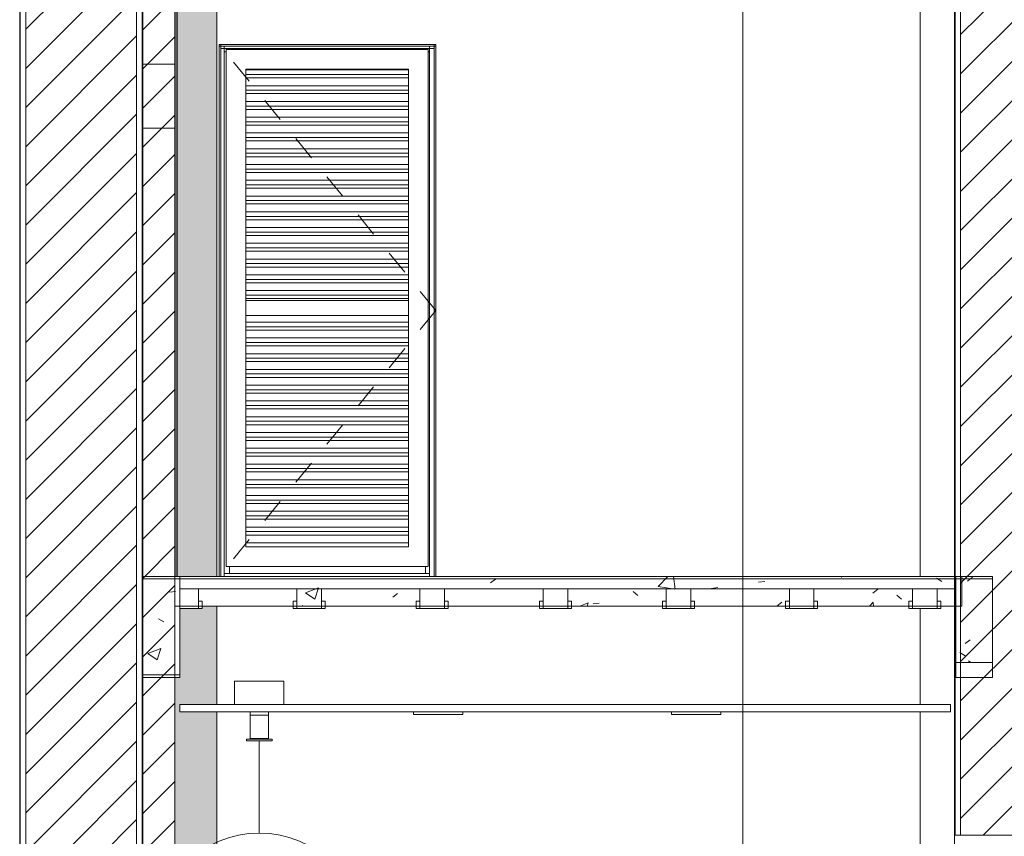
# Model space of a CAD drawing. Header units: metres. Extents: x 4.1 to 64.5, y -1.6 to 14.4.
# Tile 67 of 84: x 43.1 to 47.1, y 2 to 5.3. Entities that reach past the tile are written whole.
import ezdxf

# ---------------------------------------------------------------- set-up
doc = ezdxf.new("R2010")
doc.units = ezdxf.units.M
doc.linetypes.add('Center', pattern=[0.03175, 0.00635, -0.004763, 0.015875, -0.004763])
for name, color, linetype, lineweight in [('A-CLNG', 7, 'Continuous', 18), ('A-DOOR', 7, 'Continuous', 18), ('A-DOOR-FRAM', 7, 'Continuous', 18), ('A-FLOR', 7, 'Continuous', 18), ('A-FLOR-PATT', 7, 'Continuous', 18), ('A-WALL', 7, 'Continuous', 18), ('A-WALL-PATT', 7, 'Continuous', 18), ('DUTOS', 7, 'Continuous', 18), ('E-LITE-EQPM', 7, 'Continuous', 18), ('G-ANNO-SYMB', 7, 'Continuous', 9), ('G-IMPT', 7, 'Continuous', 18), ('I-WALL', 7, 'Continuous', 18), ('M-HVAC-DUCT', 7, 'Continuous', 18), ('S-BEAM', 7, 'Continuous', 18), ('S-COLS', 7, 'Continuous', 18)]:
    doc.layers.add(name, color=color, linetype=linetype, lineweight=lineweight)
doc.layers.add('M-HVAC-CDFF-IDEN', color=1, linetype='Continuous', lineweight=9, true_color=0xff0000)
pattern_1 = [(50, (52.482, 6.033), (0.546555, -0.047815), [0.05715, -0.62865]), (355, (52.482, 6.033), (-0.105728, 0.573166), [0.04572, -0.50292]), (100.451, (52.528, 6.03), (0.440828, 0.52535), [0.04857, -0.53427]), (46.184, (52.482, 6.186), (0.81324, -0.12613), [0.08572, -0.94297]), (96.636, (52.55, 6.175), (0.71221, 0.74229), [0.07286, -0.80141]), (351.184, (52.482, 6.186), (0.71222, 0.74227), [0.06858, -0.75438]), (21, (52.558, 6.148), (0.454846, -0.306795), [0.05715, -0.62865]), (326, (52.558, 6.148), (0.185405, 0.55256), [0.04572, -0.50292]), (71.451, (52.596, 6.122), (0.64025, 0.245763), [0.04857, -0.53427]), (37.5, (52.482, 6.033), (0.009261, 0.253667), [0.02515, -0.47168, 0.02515, -0.48539, -0.50483]), (37.5, (52.482, 6.033), (0.009261, 0.253667), [-1.007, 0.02515, -0.47968]), (7.5, (52.482, 6.033), (0.200456, 0.300546), [0.02515, -0.26594, 0.02515, -0.46025, -0.19241]), (7.5, (52.482, 6.033), (0.200456, 0.300546), [-0.77648, 0.02515, -0.16726]), (327.5, (52.312, 6.033), (0.406768, -0.017188), [0.02515, -0.16535, 0.02515, -0.56921, -0.78867]), (327.5, (52.312, 6.033), (0.406768, -0.017188), [-0.78486, 0.02515, -0.76352]), (317.5, (52.236, 6.033), (0.444383, 0.07628), [0.02515, -0.2225, 0.02515, -0.36957, -0.56007]), (317.5, (52.236, 6.033), (0.444383, 0.07628), [-0.64237, 0.02515, -0.53492])]
pattern_2 = [(45, (52.482, 6.033), (-0.0795495, 0.0795495), [])]

# ---------------------------------------------------------------- blocks, each defined once
blk = doc.blocks.new('Luminária Quadrada - 0300x1200mm_1 Lamp_ - 277V-7461696-Corte 7')
at = {"layer": 'E-LITE-EQPM'}
for p, q in [((52.1446, 2.46), (52.1446, 2.47)), ((52.3446, 2.46), (52.1446, 2.46)), ((52.3446, 2.46), (52.3446, 2.47))]:
    blk.add_line(p, q, dxfattribs=at)
blk = doc.blocks.new('Item 11 - Porta de abrir com veneziana ventilada - PAVV - LIXEIRA E CASA DE GÁS-8424137-Corte 7')
at = {"layer": 'A-DOOR', "linetype": 'Center'}
for q in [(51.3554, 5.18), (51.3554, 3.02)]:
    blk.add_line((52.2354, 4.1), q, dxfattribs=at)
at = {"layer": 'A-DOOR-FRAM'}
for p, q in [((51.3554, 5.18), (51.3554, 3.02)), ((51.3619, 5.18), (51.3554, 5.18)), ((51.3554, 5.1735), (51.3554, 5.18)), ((52.2354, 5.18), (51.3554, 5.18)), ((52.2354, 5.1735), (51.3554, 5.1735)), ((51.3619, 5.18), (51.3619, 3.02)), ((52.2289, 5.173), (51.3619, 5.173)), ((51.3624, 5.1735), (51.3624, 3.02)), ((51.3624, 5.164), (52.2284, 5.164)), ((51.3764, 5.173), (51.3764, 3.02)), ((51.384, 3.06), (51.384, 5.16)), ((51.384, 5.16), (52.204, 5.16)), ((51.3979, 5.1642), (51.3979, 5.16)), ((52.1929, 5.1642), (52.1929, 5.16)), ((52.204, 5.16), (52.204, 3.06)), ((52.2099, 5.173), (52.2099, 3.02)), ((52.2284, 5.1735), (52.2284, 3.02)), ((52.2289, 5.18), (52.2289, 3.02)), ((52.2354, 5.18), (52.2289, 5.18)), ((52.2354, 5.18), (52.2354, 3.02)), ((52.2354, 5.18), (52.2354, 5.1735)), ((51.384, 5.15), (51.3764, 5.15)), ((52.2101, 5.15), (52.204, 5.15)), ((52.124, 5.08), (51.464, 5.08)), ((51.464, 5.08), (51.464, 3.14)), ((52.124, 3.14), (52.124, 5.08)), ((52.124, 5.0765), (51.464, 5.0765)), ((51.464, 5.058), (52.124, 5.058)), ((52.124, 5.0442), (51.464, 5.0442)), ((52.124, 5.0125), (51.464, 5.0125)), ((51.464, 4.994), (52.124, 4.994)), ((52.124, 4.9802), (51.464, 4.9802)), ((52.124, 4.9485), (51.464, 4.9485)), ((51.464, 4.93), (52.124, 4.93)), ((52.124, 4.9162), (51.464, 4.9162)), ((52.124, 4.8845), (51.464, 4.8845)), ((51.464, 4.866), (52.124, 4.866)), ((52.124, 4.8522), (51.464, 4.8522)), ((52.124, 4.8205), (51.464, 4.8205)), ((51.464, 4.802), (52.124, 4.802)), ((52.124, 4.7882), (51.464, 4.7882)), ((52.124, 4.7565), (51.464, 4.7565)), ((51.464, 4.738), (52.124, 4.738)), ((52.124, 4.7242), (51.464, 4.7242)), ((52.124, 4.6925), (51.464, 4.6925)), ((51.464, 4.674), (52.124, 4.674)), ((52.124, 4.6602), (51.464, 4.6602)), ((52.124, 4.6285), (51.464, 4.6285)), ((51.464, 4.61), (52.124, 4.61)), ((52.124, 4.5962), (51.464, 4.5962)), ((52.124, 4.5645), (51.464, 4.5645)), ((51.464, 4.546), (52.124, 4.546)), ((52.124, 4.5322), (51.464, 4.5322)), ((52.124, 4.5005), (51.464, 4.5005)), ((51.464, 4.482), (52.124, 4.482)), ((52.124, 4.4682), (51.464, 4.4682)), ((52.124, 4.4365), (51.464, 4.4365)), ((51.464, 4.418), (52.124, 4.418)), ((52.124, 4.4042), (51.464, 4.4042)), ((52.124, 4.3725), (51.464, 4.3725)), ((51.464, 4.354), (52.124, 4.354)), ((52.124, 4.3402), (51.464, 4.3402)), ((52.124, 4.3085), (51.464, 4.3085)), ((51.464, 4.29), (52.124, 4.29)), ((52.124, 4.2762), (51.464, 4.2762)), ((52.124, 4.2445), (51.464, 4.2445)), ((51.464, 4.226), (52.124, 4.226)), ((52.124, 4.2122), (51.464, 4.2122)), ((52.124, 4.1805), (51.464, 4.1805)), ((51.464, 4.162), (52.124, 4.162)), ((52.124, 4.1482), (51.464, 4.1482)), ((51.464, 4.0798), (51.464, 4.14)), ((51.464, 4.14), (52.124, 4.14)), ((52.124, 4.14), (52.124, 4.0798)), ((51.464, 4.0798), (52.124, 4.0798)), ((52.124, 4.0525), (51.464, 4.0525)), ((51.464, 4.034), (52.124, 4.034)), ((52.124, 4.0202), (51.464, 4.0202)), ((52.124, 3.9885), (51.464, 3.9885)), ((51.464, 3.97), (52.124, 3.97)), ((52.124, 3.9562), (51.464, 3.9562)), ((52.124, 3.9245), (51.464, 3.9245)), ((51.464, 3.906), (52.124, 3.906)), ((52.124, 3.8922), (51.464, 3.8922)), ((52.124, 3.8605), (51.464, 3.8605)), ((51.464, 3.842), (52.124, 3.842)), ((52.124, 3.8282), (51.464, 3.8282)), ((52.124, 3.7965), (51.464, 3.7965)), ((51.464, 3.778), (52.124, 3.778)), ((52.124, 3.7642), (51.464, 3.7642)), ((52.124, 3.7325), (51.464, 3.7325)), ((51.464, 3.714), (52.124, 3.714)), ((52.124, 3.7002), (51.464, 3.7002)), ((52.124, 3.6685), (51.464, 3.6685)), ((51.464, 3.65), (52.124, 3.65)), ((52.124, 3.6362), (51.464, 3.6362)), ((52.124, 3.6045), (51.464, 3.6045)), ((51.464, 3.586), (52.124, 3.586)), ((52.124, 3.5722), (51.464, 3.5722)), ((52.124, 3.5405), (51.464, 3.5405)), ((51.464, 3.522), (52.124, 3.522)), ((52.124, 3.5082), (51.464, 3.5082)), ((52.124, 3.4765), (51.464, 3.4765)), ((51.464, 3.458), (52.124, 3.458)), ((52.124, 3.4442), (51.464, 3.4442)), ((52.124, 3.4125), (51.464, 3.4125)), ((51.464, 3.394), (52.124, 3.394)), ((52.124, 3.3802), (51.464, 3.3802)), ((52.124, 3.3485), (51.464, 3.3485)), ((51.464, 3.33), (52.124, 3.33)), ((52.124, 3.3162), (51.464, 3.3162)), ((52.124, 3.2845), (51.464, 3.2845)), ((51.464, 3.266), (52.124, 3.266)), ((52.124, 3.2522), (51.464, 3.2522)), ((51.464, 3.2205), (52.124, 3.2205)), ((51.464, 3.202), (52.124, 3.202)), ((52.124, 3.1882), (51.464, 3.1882)), ((52.124, 3.1565), (51.464, 3.1565)), ((51.464, 3.14), (52.124, 3.14)), ((51.384, 3.06), (52.204, 3.06)), ((51.3979, 3.06), (51.3979, 3.0318)), ((52.1929, 3.06), (52.1929, 3.0318)), ((52.2101, 3.032), (51.3764, 3.032))]:
    blk.add_line(p, q, dxfattribs=at)
blk = doc.blocks.new('4 GRE - ESCOLA DE CINEMA E AUDIOVISUAL CINE REX R07_rvt-2-Corte 7')
at = {"layer": 'A-FLOR-PATT'}
h = blk.add_hatch(dxfattribs=at)
h.set_pattern_fill('FP_19', color=256, style=0, pattern_type=2)
h.set_pattern_definition(pattern_1)
h.paths.add_polyline_path([(54.2809, 2.9), (54.3715, 2.9), (54.3715, 3.02), (51.1754, 3.02), (51.1754, 2.9), (53.9379, 2.9)])
at = {"layer": 'A-WALL-PATT', "true_color": 0x808080}
h = blk.add_hatch(dxfattribs=at)
h.set_pattern_fill('FP_19', color=8, style=0, pattern_type=2)
h.set_pattern_definition(pattern_1)
h.paths.add_polyline_path([(54.3415, -0.6402), (54.344, -0.6402), (54.344, -0.13), (54.3415, -0.13)])
h.paths.add_polyline_path([(54.3415, 1.97), (54.344, 1.97), (54.344, 12.5099), (54.3415, 12.5099), (54.3415, 2.2202)])
h = blk.add_hatch(dxfattribs=at)
h.set_pattern_fill('FP_20', color=8, style=0, pattern_type=2)
h.set_pattern_definition(pattern_2)
h.paths.add_polyline_path([(54.3665, -0.6402), (54.8165, -0.6402), (54.8165, -0.13), (54.3665, -0.13)])
h.paths.add_polyline_path([(54.3665, 1.97), (54.8165, 1.97), (54.8165, 12.5099), (54.3665, 12.5099), (54.3665, 2.2202)])
h = blk.add_hatch(dxfattribs=at)
h.set_pattern_fill('FP_20', color=8, style=0, pattern_type=2)
h.set_pattern_definition(pattern_2)
h.paths.add_polyline_path([(51.1754, 4.84), (51.1754, 11.7383), (51.0454, 11.7383), (51.0454, 4.84)])
h = blk.add_hatch(dxfattribs=at)
h.set_pattern_fill('FP_19', color=8, style=0, pattern_type=2)
h.set_pattern_definition(pattern_1)
h.paths.add_polyline_path([(50.5479, -0.64), (50.5479, 8.32), (50.5454, 8.32), (50.5454, -0.64)])
h = blk.add_hatch(dxfattribs=at)
h.set_pattern_fill('FP_20', color=8, style=0, pattern_type=2)
h.set_pattern_definition(pattern_2)
h.paths.add_polyline_path([(50.5704, -0.64), (51.0204, -0.64), (51.0204, 8.32), (50.5704, 8.32), (50.5704, 1.2668)])
h = blk.add_hatch(dxfattribs=at)
h.set_pattern_fill('FP_19', color=8, style=0, pattern_type=2)
h.set_pattern_definition(pattern_1)
h.paths.add_polyline_path([(51.0454, -0.64), (51.0454, 8.32), (51.0429, 8.32), (51.0429, -0.64)])
h = blk.add_hatch(dxfattribs=at)
h.set_pattern_fill('FP_20', color=8, style=0, pattern_type=2)
h.set_pattern_definition(pattern_2)
h.paths.add_polyline_path([(51.0454, -0.6402), (51.1754, -0.6402), (51.1754, 5.1), (51.0454, 5.1), (51.0454, 1.2668)])
at = {"layer": 'S-BEAM'}
h = blk.add_hatch(dxfattribs=at)
h.set_pattern_fill('FP_19', color=256, style=0, pattern_type=2)
h.set_pattern_definition(pattern_1)
h.paths.add_polyline_path([(51.0461, 2.62), (51.0461, 2.92), (51.1955, 2.92), (51.1955, 3.02), (51.0455, 3.02), (51.0455, 2.62)])
h = blk.add_hatch(dxfattribs=at)
h.set_pattern_fill('FP_19', color=256, style=0, pattern_type=2)
h.set_pattern_definition(pattern_1)
h.paths.add_polyline_path([(54.3469, 2.67), (54.4969, 2.67), (54.4969, 3.02), (54.3469, 3.02), (54.3469, 2.6969)])
h = blk.add_hatch(dxfattribs=at)
h.set_pattern_fill('FP_19', color=256, style=0, pattern_type=2)
h.set_pattern_definition(pattern_1)
h.paths.add_polyline_path([(51.1961, 2.62), (51.1955, 2.92), (51.0461, 2.92), (51.0461, 2.62), (51.1935, 2.62)])
at = {"layer": 'S-COLS'}
h = blk.add_hatch(dxfattribs=at)
h.set_pattern_fill('FP_21', color=256, style=0, pattern_type=2)
h.set_pattern_definition([(50, (52.482, 6.033), (0.273274, -0.023911), [0.02857, -0.31432]), (355, (52.482, 6.033), (-0.052863, 0.286588), [0.02286, -0.25146]), (100.451, (52.505, 6.032), (0.220418, 0.26268), [0.02429, -0.26714]), (46.184, (52.482, 6.11), (0.406619, -0.063057), [0.04286, -0.47149]), (96.636, (52.516, 6.104), (0.356107, 0.371139), [0.03643, -0.4007]), (351.184, (52.482, 6.11), (0.356108, 0.371137), [0.03429, -0.37719]), (21, (52.52, 6.091), (0.2274184, -0.153399), [0.02857, -0.31432]), (326, (52.52, 6.091), (0.092705, 0.276284), [0.02286, -0.25146]), (71.451, (52.539, 6.078), (0.320132, 0.122885), [0.02429, -0.26714]), (37.5, (52.482, 6.033), (0.0046375, 0.1268327), [0.00251, -0.2459, 0.00251, -0.25276, -0.25241]), (37.5, (52.482, 6.033), (0.0046375, 0.1268327), [-0.50368, 0.00251, -0.2499]), (7.5, (52.482, 6.033), (0.1002335, 0.1502687), [0.00251, -0.14303, 0.00251, -0.24018, -0.0962]), (7.5, (52.482, 6.033), (0.1002335, 0.1502687), [-0.38824, 0.00251, -0.09369]), (327.5, (52.397, 6.033), (0.2033841, -0.0085941), [0.00251, -0.09274, 0.00251, -0.29467, -0.39434]), (327.5, (52.397, 6.033), (0.2033841, -0.0085941), [-0.39243, 0.00251, -0.39182]), (317.5, (52.359, 6.033), (0.2221916, 0.0381397), [0.00251, -0.12131, 0.00251, -0.19484, -0.28004]), (317.5, (52.359, 6.033), (0.2221916, 0.0381397), [-0.32118, 0.00251, -0.27752])])
h.paths.add_polyline_path([(51.3455, -0.6402), (51.3455, -0.26), (51.1754, -0.26), (51.1754, -0.6402), (51.2466, -0.6402)])
h.paths.add_polyline_path([(51.1754, -0.14), (51.3455, -0.14), (51.3455, 2.47), (51.1954, 2.47), (51.1961, 2.5), (51.3455, 2.5), (51.3455, 2.9), (51.2862, 2.9), (51.2862, 2.89), (51.1961, 2.89), (51.1954, 2.61), (51.1754, 2.61), (51.1754, 0.4279)])
h.paths.add_polyline_path([(51.1854, 3.02), (51.3455, 3.02), (51.3455, 5.92), (51.2859, 5.92), (51.2859, 5.91), (51.1955, 5.91), (51.1955, 5.63), (51.1854, 5.63), (51.1854, 3.1737)])
h.paths.add_polyline_path([(51.1955, 6.04), (51.3455, 6.04), (51.3455, 6.96), (51.1854, 6.96), (51.1854, 6.04), (51.1935, 6.04)])
h.paths.add_polyline_path([(51.1854, 6.99), (51.3455, 6.99), (51.3455, 8.54), (51.1854, 8.54)])
h.paths.add_polyline_path([(51.3255, 8.57), (51.3455, 8.57), (51.3455, 8.76), (51.3261, 8.76), (51.3255, 8.63), (51.1854, 8.63), (51.1854, 8.57), (51.28, 8.57)])
h.paths.add_polyline_path([(51.1854, 8.89), (51.3455, 8.89), (51.3455, 10.12), (51.1854, 10.12), (51.1854, 8.8945)])
at = {"layer": 'A-CLNG'}
for p, q in [((54.3254, 2.5), (51.1954, 2.5)), ((51.1954, 2.5), (51.1954, 2.47)), ((54.3254, 2.47), (54.3254, 2.5)), ((51.1954, 2.47), (54.3254, 2.47))]:
    blk.add_line(p, q, dxfattribs=at)
at = {"layer": 'A-FLOR'}
for p, q in [((54.3715, 3.02), (51.1754, 3.02)), ((51.1754, 3.02), (51.1754, 2.9)), ((54.3715, 2.9), (54.3715, 3.02)), ((51.1754, 2.9), (54.3715, 2.9))]:
    blk.add_line(p, q, dxfattribs=at)
at = {"layer": 'A-WALL'}
for p, q in [((54.3415, 12.5099), (54.3415, 1.97)), ((54.344, 12.5099), (54.344, 1.97)), ((54.3665, 12.5099), (54.3665, 1.97)), ((51.1754, 11.7383), (51.1754, 3.02)), ((51.1769, 11.7383), (51.1769, 3.02)), ((51.1839, 11.7383), (51.1839, 3.02)), ((51.1854, 3.02), (51.1854, 11.7383)), ((50.5454, 8.32), (50.5454, -0.64)), ((50.5479, 8.32), (50.5479, -0.64)), ((50.5704, 8.32), (50.5704, -0.64)), ((51.0204, 8.32), (51.0204, -0.64)), ((51.0429, 8.32), (51.0429, -0.64)), ((51.0454, -0.64), (51.0454, 8.32)), ((54.2019, 5.66), (54.2019, 3.02)), ((51.3554, 3.02), (51.3554, 5.18)), ((51.3554, 5.18), (52.2354, 5.18)), ((52.2354, 5.18), (52.2354, 3.02)), ((51.1754, 3.02), (51.1854, 3.02)), ((54.2019, 2.89), (54.2019, 2.5)), ((54.2019, 2.47), (54.2019, -0.14)), ((54.3415, 1.97), (54.8415, 1.97)), ((54.3415, -0.13), (54.3415, 1.97))]:
    blk.add_line(p, q, dxfattribs=at)
at = {"layer": 'I-WALL'}
for p, q in [((51.0454, 11.7383), (51.0454, 4.84)), ((51.1754, 4.84), (51.1754, 11.7383)), ((51.1754, 5.1), (51.0454, 5.1)), ((51.0454, 5.1), (51.0454, -0.6402)), ((51.1754, -0.6402), (51.1754, 5.1)), ((51.0454, 4.84), (51.1754, 4.84))]:
    blk.add_line(p, q, dxfattribs=at)
at = {"layer": 'S-BEAM'}
for p, q in [((51.1955, 3.02), (51.0455, 3.02)), ((51.0455, 3.02), (51.0455, 2.62)), ((51.1955, 2.92), (51.1955, 3.02)), ((54.4969, 3.02), (54.3469, 3.02)), ((54.3469, 3.02), (54.3469, 2.67)), ((54.4969, 2.67), (54.4969, 3.02)), ((51.1961, 2.92), (51.1955, 2.92)), ((51.1961, 2.62), (51.1961, 2.92)), ((54.3469, 2.67), (54.4969, 2.67)), ((51.0455, 2.62), (51.0461, 2.62)), ((51.0461, 2.62), (51.1961, 2.62))]:
    blk.add_line(p, q, dxfattribs=at)
at = {"layer": 'S-COLS'}
for p, q in [((51.3455, 3.02), (51.3455, 5.92)), ((51.3455, 2.5), (51.3455, 2.9)), ((51.3455, -0.14), (51.3455, 2.47))]:
    blk.add_line(p, q, dxfattribs=at)
at = {"layer": 'A-DOOR', "lineweight": 18}
blk.add_blockref('Item 11 - Porta de abrir com veneziana ventilada - PAVV - LIXEIRA E CASA DE GÁS-8424137-Corte 7', (0, 0), dxfattribs=at)
at = {"layer": 'E-LITE-EQPM', "lineweight": 18}
for p in [(0, 0), (1.0485, 0)]:
    blk.add_blockref('Luminária Quadrada - 0300x1200mm_1 Lamp_ - 277V-7461696-Corte 7', p, dxfattribs=at)
blk = doc.blocks.new('Family - V103-298993-Corte 7')
at = {"layer": 'S-BEAM'}
for p, q in [((51.1955, 3.01), (51.0455, 3.01)), ((51.0455, 3.01), (51.0455, 2.61)), ((51.1955, 2.61), (51.1955, 3.01)), ((51.0455, 2.61), (51.1955, 2.61))]:
    blk.add_line(p, q, dxfattribs=at)
blk = doc.blocks.new('Family - L104-299042-Corte 7')
at = {"layer": 'A-FLOR'}
for p, q in [((54.3469, 3.01), (51.1955, 3.01)), ((51.1955, 3.01), (51.1955, 2.97)), ((54.3469, 2.97), (54.3469, 3.01)), ((51.2712, 2.97), (51.1955, 2.97)), ((51.1955, 2.97), (51.1955, 2.939)), ((51.1955, 2.97), (54.3469, 2.97)), ((51.2712, 2.921), (51.2712, 2.97)), ((51.7712, 2.97), (51.6712, 2.97)), ((51.6712, 2.97), (51.6712, 2.9391)), ((51.7712, 2.9209), (51.7712, 2.97)), ((52.2712, 2.97), (52.1712, 2.97)), ((52.1712, 2.97), (52.1712, 2.9391)), ((52.2712, 2.9209), (52.2712, 2.97)), ((52.7712, 2.97), (52.6712, 2.97)), ((52.6712, 2.97), (52.6712, 2.9391)), ((52.7712, 2.9209), (52.7712, 2.97)), ((53.2712, 2.97), (53.1712, 2.97)), ((53.1712, 2.97), (53.1712, 2.9391)), ((53.2712, 2.9209), (53.2712, 2.97)), ((53.7712, 2.97), (53.6712, 2.97)), ((53.6712, 2.97), (53.6712, 2.9391)), ((53.7712, 2.9209), (53.7712, 2.97)), ((54.2712, 2.97), (54.1712, 2.97)), ((54.1712, 2.97), (54.1712, 2.9391)), ((54.2712, 2.9209), (54.2712, 2.97)), ((51.1955, 2.939), (51.1955, 2.89)), ((51.2712, 2.89), (51.2712, 2.921)), ((51.2862, 2.92), (51.2712, 2.92)), ((51.2712, 2.92), (51.2712, 2.9084)), ((51.2862, 2.9016), (51.2862, 2.92)), ((51.6712, 2.92), (51.6562, 2.92)), ((51.6562, 2.92), (51.6562, 2.9084)), ((51.6712, 2.9391), (51.6712, 2.89)), ((51.6712, 2.9016), (51.6712, 2.92)), ((51.7712, 2.89), (51.7712, 2.9209)), ((51.7862, 2.92), (51.7712, 2.92)), ((51.7712, 2.92), (51.7712, 2.9084)), ((51.7862, 2.9016), (51.7862, 2.92)), ((52.1712, 2.92), (52.1562, 2.92)), ((52.1562, 2.92), (52.1562, 2.9084)), ((52.1712, 2.9391), (52.1712, 2.89)), ((52.1712, 2.9016), (52.1712, 2.92)), ((52.2712, 2.89), (52.2712, 2.9209)), ((52.2862, 2.92), (52.2712, 2.92)), ((52.2712, 2.92), (52.2712, 2.9084)), ((52.2862, 2.9016), (52.2862, 2.92)), ((52.6712, 2.92), (52.6562, 2.92)), ((52.6562, 2.92), (52.6562, 2.9084)), ((52.6712, 2.9391), (52.6712, 2.89)), ((52.6712, 2.9016), (52.6712, 2.92)), ((52.7712, 2.89), (52.7712, 2.9209)), ((52.7862, 2.92), (52.7712, 2.92)), ((52.7712, 2.92), (52.7712, 2.9084)), ((52.7862, 2.9016), (52.7862, 2.92)), ((53.1712, 2.92), (53.1562, 2.92)), ((53.1562, 2.92), (53.1562, 2.9084)), ((53.1712, 2.9391), (53.1712, 2.89)), ((53.1712, 2.9016), (53.1712, 2.92)), ((53.2712, 2.89), (53.2712, 2.9209)), ((53.2862, 2.92), (53.2712, 2.92)), ((53.2712, 2.92), (53.2712, 2.9084)), ((53.2862, 2.9016), (53.2862, 2.92)), ((53.6712, 2.92), (53.6562, 2.92)), ((53.6562, 2.92), (53.6562, 2.9084)), ((53.6712, 2.9391), (53.6712, 2.89)), ((53.6712, 2.9016), (53.6712, 2.92)), ((53.7712, 2.89), (53.7712, 2.9209)), ((53.7862, 2.92), (53.7712, 2.92)), ((53.7712, 2.92), (53.7712, 2.9084)), ((53.7862, 2.9016), (53.7862, 2.92)), ((54.1712, 2.92), (54.1562, 2.92)), ((54.1562, 2.92), (54.1562, 2.9084)), ((54.1712, 2.9391), (54.1712, 2.89)), ((54.1712, 2.9016), (54.1712, 2.92)), ((54.2712, 2.89), (54.2712, 2.9209)), ((54.2862, 2.92), (54.2712, 2.92)), ((54.2712, 2.92), (54.2712, 2.9084)), ((54.2862, 2.9016), (54.2862, 2.92)), ((51.1955, 2.89), (51.2712, 2.89)), ((51.2712, 2.9084), (51.2712, 2.89)), ((51.2712, 2.89), (51.2862, 2.89)), ((51.2862, 2.89), (51.2862, 2.9016)), ((51.6562, 2.9084), (51.6562, 2.89)), ((51.6562, 2.89), (51.6712, 2.89)), ((51.6712, 2.89), (51.6712, 2.9016)), ((51.6712, 2.89), (51.7712, 2.89)), ((51.7712, 2.9084), (51.7712, 2.89)), ((51.7712, 2.89), (51.7862, 2.89)), ((51.7862, 2.89), (51.7862, 2.9016)), ((52.1562, 2.9084), (52.1562, 2.89)), ((52.1562, 2.89), (52.1712, 2.89)), ((52.1712, 2.89), (52.1712, 2.9016)), ((52.1712, 2.89), (52.2712, 2.89)), ((52.2712, 2.9084), (52.2712, 2.89)), ((52.2712, 2.89), (52.2862, 2.89)), ((52.2862, 2.89), (52.2862, 2.9016)), ((52.6562, 2.9084), (52.6562, 2.89)), ((52.6562, 2.89), (52.6712, 2.89)), ((52.6712, 2.89), (52.6712, 2.9016)), ((52.6712, 2.89), (52.7712, 2.89)), ((52.7712, 2.9084), (52.7712, 2.89)), ((52.7712, 2.89), (52.7862, 2.89)), ((52.7862, 2.89), (52.7862, 2.9016)), ((53.1562, 2.9084), (53.1562, 2.89)), ((53.1562, 2.89), (53.1712, 2.89)), ((53.1712, 2.89), (53.1712, 2.9016)), ((53.1712, 2.89), (53.2712, 2.89)), ((53.2712, 2.9084), (53.2712, 2.89)), ((53.2712, 2.89), (53.2862, 2.89)), ((53.2862, 2.89), (53.2862, 2.9016)), ((53.6562, 2.9084), (53.6562, 2.89)), ((53.6562, 2.89), (53.6712, 2.89)), ((53.6712, 2.89), (53.6712, 2.9016)), ((53.6712, 2.89), (53.7712, 2.89)), ((53.7712, 2.9084), (53.7712, 2.89)), ((53.7712, 2.89), (53.7862, 2.89)), ((53.7862, 2.89), (53.7862, 2.9016)), ((54.1562, 2.9084), (54.1562, 2.89)), ((54.1562, 2.89), (54.1712, 2.89)), ((54.1712, 2.89), (54.1712, 2.9016)), ((54.1712, 2.89), (54.2712, 2.89)), ((54.2712, 2.9084), (54.2712, 2.89)), ((54.2712, 2.89), (54.2862, 2.89)), ((54.2862, 2.89), (54.2862, 2.9016))]:
    blk.add_line(p, q, dxfattribs=at)
blk = doc.blocks.new('Family - V104-299122-Corte 7')
at = {"layer": 'S-BEAM'}
for p, q in [((54.4969, 3.01), (54.3469, 3.01)), ((54.3469, 3.01), (54.3469, 2.61)), ((54.4969, 2.61), (54.4969, 3.01)), ((54.3469, 2.61), (54.4969, 2.61))]:
    blk.add_line(p, q, dxfattribs=at)
blk = doc.blocks.new('ESTRUTURAL CINE REX _011_IFC-2-Corte 7')
at = {"layer": 'A-FLOR', "lineweight": 18}
blk.add_blockref('Family - L104-299042-Corte 7', (0, 0), dxfattribs=at)
at = {"layer": 'S-BEAM', "lineweight": 18}
for name in ['Family - V103-298993-Corte 7', 'Family - V104-299122-Corte 7']:
    blk.add_blockref(name, (0, 0), dxfattribs=at)
blk = doc.blocks.new('AH-0-AG 225x75 - TROX_AH-0-AG_225x75_dxf_QMODEL_916299a9_f66b_46ba_af9d_4a70e7dbf2f8-898152-Corte 7')
at = {"layer": 'G-IMPT', "color": 1, "true_color": 0xff0000}
for p, q in [((51.4809, 2.362), (51.4809, 2.457)), ((51.5559, 2.457), (51.4809, 2.457)), ((51.4809, 2.362), (51.4809, 2.457)), ((51.5559, 2.457), (51.4809, 2.457)), ((51.5559, 2.457), (51.5559, 2.362)), ((51.5559, 2.457), (51.5559, 2.362)), ((51.556, 2.436), (51.556, 2.408)), ((51.556, 2.436), (51.556, 2.408)), ((51.5561, 2.4295), (51.5561, 2.4296)), ((51.5561, 2.4296), (51.5561, 2.4295)), ((51.5561, 2.4295), (51.5561, 2.4293)), ((51.5561, 2.4293), (51.5561, 2.4295)), ((51.5561, 2.4293), (51.5561, 2.4289)), ((51.5561, 2.4289), (51.5561, 2.4293)), ((51.5561, 2.429), (51.5561, 2.4291)), ((51.5561, 2.4291), (51.5561, 2.429)), ((51.5561, 2.429), (51.5561, 2.4286)), ((51.5561, 2.4286), (51.5561, 2.429)), ((51.5561, 2.4289), (51.5561, 2.4284)), ((51.5561, 2.4284), (51.5561, 2.4289)), ((51.5561, 2.4288), (51.5561, 2.426)), ((51.5561, 2.4288), (51.5561, 2.426)), ((51.5561, 2.4288), (51.5561, 2.4288)), ((51.5561, 2.4288), (51.5561, 2.4288)), ((51.5561, 2.4288), (51.5561, 2.4286)), ((51.5561, 2.4286), (51.5561, 2.4288)), ((51.5561, 2.4286), (51.5561, 2.4287)), ((51.5561, 2.4287), (51.5561, 2.4287)), ((51.5561, 2.426), (51.5561, 2.4287)), ((51.5561, 2.4287), (51.5561, 2.4167)), ((51.5561, 2.4167), (51.5561, 2.4287)), ((51.5561, 2.4284), (51.5561, 2.4286)), ((51.5561, 2.4286), (51.5561, 2.4276)), ((51.5561, 2.4286), (51.5561, 2.4276)), ((51.5561, 2.4286), (51.5561, 2.428)), ((51.5561, 2.428), (51.5561, 2.4286)), ((51.5561, 2.4286), (51.5561, 2.4283)), ((51.5561, 2.4283), (51.5561, 2.4286)), ((51.5561, 2.4281), (51.5561, 2.4284)), ((51.5561, 2.4284), (51.5561, 2.4279)), ((51.5561, 2.4279), (51.5561, 2.4284)), ((51.5561, 2.4283), (51.5561, 2.4279)), ((51.5561, 2.4279), (51.5561, 2.4283)), ((51.5561, 2.4276), (51.5561, 2.4281)), ((51.5561, 2.428), (51.5561, 2.4281)), ((51.5561, 2.428), (51.5561, 2.4281)), ((51.5561, 2.4271), (51.5561, 2.4281)), ((51.5561, 2.4278), (51.5561, 2.428)), ((51.5561, 2.428), (51.5561, 2.428)), ((51.5561, 2.428), (51.5561, 2.4272)), ((51.5561, 2.4272), (51.5561, 2.428)), ((51.5561, 2.4279), (51.5561, 2.4275)), ((51.5561, 2.4279), (51.5561, 2.4272)), ((51.5561, 2.4272), (51.5561, 2.4279)), ((51.5561, 2.4275), (51.5561, 2.4279)), ((51.5561, 2.4277), (51.5561, 2.4278)), ((51.5561, 2.4274), (51.5561, 2.4277)), ((51.5561, 2.427), (51.5561, 2.4276)), ((51.5561, 2.4275), (51.5561, 2.4269)), ((51.5561, 2.4269), (51.5561, 2.4275)), ((51.5561, 2.4272), (51.5561, 2.4274)), ((51.5561, 2.4274), (51.5561, 2.4264)), ((51.5561, 2.4274), (51.5561, 2.4264)), ((51.5561, 2.4269), (51.5561, 2.4272)), ((51.5561, 2.4272), (51.5561, 2.4262)), ((51.5561, 2.4262), (51.5561, 2.4272)), ((51.5561, 2.4272), (51.5561, 2.4265)), ((51.5561, 2.4265), (51.5561, 2.4272)), ((51.5561, 2.427), (51.5561, 2.4271)), ((51.5561, 2.427), (51.5561, 2.4271)), ((51.5561, 2.4271), (51.5561, 2.4237)), ((51.5561, 2.4271), (51.5561, 2.4237)), ((51.5561, 2.4263), (51.5561, 2.427)), ((51.5561, 2.4269), (51.5561, 2.427)), ((51.5561, 2.4266), (51.5561, 2.4269)), ((51.5561, 2.4267), (51.5561, 2.4269)), ((51.5561, 2.4269), (51.5561, 2.4264)), ((51.5561, 2.4264), (51.5561, 2.4269)), ((51.5561, 2.4265), (51.5561, 2.4267)), ((51.5561, 2.4264), (51.5561, 2.4266)), ((51.5561, 2.4263), (51.5561, 2.4265)), ((51.5561, 2.4265), (51.5561, 2.4258)), ((51.5561, 2.4258), (51.5561, 2.4265)), ((51.5561, 2.4261), (51.5561, 2.4264)), ((51.5561, 2.4264), (51.5561, 2.4258)), ((51.5561, 2.4258), (51.5561, 2.4264)), ((51.5561, 2.4256), (51.5561, 2.4263)), ((51.5561, 2.4261), (51.5561, 2.4263)), ((51.5561, 2.4263), (51.5561, 2.4253)), ((51.5561, 2.4263), (51.5561, 2.4253)), ((51.5561, 2.4262), (51.5561, 2.4251)), ((51.5561, 2.4251), (51.5561, 2.4262)), ((51.5561, 2.426), (51.5561, 2.4261)), ((51.5561, 2.4258), (51.5561, 2.4261)), ((51.5561, 2.4259), (51.5561, 2.426)), ((51.5561, 2.426), (51.5561, 2.426)), ((51.5561, 2.426), (51.5561, 2.4259)), ((51.5561, 2.426), (51.5561, 2.4227)), ((51.5561, 2.426), (51.5561, 2.4227)), ((51.5561, 2.426), (51.5561, 2.4166)), ((51.5561, 2.426), (51.5561, 2.4166)), ((51.5561, 2.4257), (51.5561, 2.4259)), ((51.5561, 2.4259), (51.5561, 2.4259)), ((51.5561, 2.4259), (51.5561, 2.4259)), ((51.5561, 2.4259), (51.5561, 2.4259)), ((51.5561, 2.4259), (51.5561, 2.4257)), ((51.5561, 2.4257), (51.5561, 2.4259)), ((51.5561, 2.4256), (51.5561, 2.4258)), ((51.5561, 2.4258), (51.5561, 2.4252)), ((51.5561, 2.4258), (51.5561, 2.425)), ((51.5561, 2.4252), (51.5561, 2.4258)), ((51.5561, 2.425), (51.5561, 2.4258)), ((51.5561, 2.4256), (51.5561, 2.4257)), ((51.5561, 2.4257), (51.5561, 2.4254)), ((51.5561, 2.4254), (51.5561, 2.4257)), ((51.5561, 2.4248), (51.5561, 2.4256)), ((51.5561, 2.4253), (51.5561, 2.4256)), ((51.5561, 2.4253), (51.5561, 2.4256)), ((51.5561, 2.4255), (51.5561, 2.4237)), ((51.5561, 2.4254), (51.5561, 2.425)), ((51.5561, 2.425), (51.5561, 2.4254)), ((51.5561, 2.4251), (51.5561, 2.4253)), ((51.5561, 2.4252), (51.5561, 2.4253)), ((51.5561, 2.4252), (51.5561, 2.4237)), ((51.5561, 2.4252), (51.5561, 2.4246)), ((51.5561, 2.4246), (51.5561, 2.4252)), ((51.5561, 2.4248), (51.5561, 2.4251)), ((51.5561, 2.4251), (51.5561, 2.4239)), ((51.5561, 2.4239), (51.5561, 2.4251)), ((51.5561, 2.425), (51.5561, 2.4245)), ((51.5561, 2.4245), (51.5561, 2.425)), ((51.5561, 2.425), (51.5561, 2.4243)), ((51.5561, 2.4243), (51.5561, 2.425)), ((51.5561, 2.4249), (51.5561, 2.4242)), ((51.5561, 2.4249), (51.5561, 2.4242)), ((51.5561, 2.424), (51.5561, 2.4248)), ((51.5561, 2.4245), (51.5561, 2.4248)), ((51.5561, 2.4246), (51.5561, 2.4241)), ((51.5561, 2.4241), (51.5561, 2.4246)), ((51.5561, 2.4242), (51.5561, 2.4245)), ((51.5561, 2.4245), (51.5561, 2.4239)), ((51.5561, 2.4239), (51.5561, 2.4245)), ((51.5561, 2.4243), (51.5561, 2.4237)), ((51.5561, 2.4237), (51.5561, 2.4243)), ((51.5561, 2.4239), (51.5561, 2.4242)), ((51.5561, 2.4237), (51.5561, 2.4241)), ((51.5561, 2.4241), (51.5561, 2.4236)), ((51.5561, 2.4232), (51.5561, 2.424)), ((51.5561, 2.4236), (51.5561, 2.4239)), ((51.5561, 2.4239), (51.5561, 2.4232)), ((51.5561, 2.4239), (51.5561, 2.4226)), ((51.5561, 2.4226), (51.5561, 2.4239)), ((51.5561, 2.4232), (51.5561, 2.4239)), ((51.5561, 2.4237), (51.5561, 2.4232)), ((51.5561, 2.4237), (51.5561, 2.4231)), ((51.5561, 2.4231), (51.5561, 2.4237)), ((51.5561, 2.4234), (51.5561, 2.4236)), ((51.5561, 2.4236), (51.5561, 2.4232)), ((51.5561, 2.4232), (51.5561, 2.4234)), ((51.5561, 2.423), (51.5561, 2.4232)), ((51.5561, 2.4225), (51.5561, 2.4232)), ((51.5561, 2.4232), (51.5561, 2.4226)), ((51.5561, 2.4226), (51.5561, 2.4232)), ((51.5561, 2.4232), (51.5561, 2.4229)), ((51.5561, 2.4229), (51.5561, 2.4232)), ((51.5561, 2.4231), (51.5561, 2.4226)), ((51.5561, 2.4226), (51.5561, 2.4231)), ((51.5561, 2.423), (51.5561, 2.4227)), ((51.5561, 2.4227), (51.5561, 2.4229)), ((51.5561, 2.4229), (51.5561, 2.4229)), ((51.5561, 2.4229), (51.5561, 2.4228)), ((51.5561, 2.4229), (51.5561, 2.4229)), ((51.5561, 2.4229), (51.5561, 2.4217)), ((51.5561, 2.4229), (51.5561, 2.4203)), ((51.5561, 2.4229), (51.5561, 2.4203)), ((51.5561, 2.4229), (51.5561, 2.4189)), ((51.5561, 2.4229), (51.5561, 2.4189)), ((51.5561, 2.4189), (51.5561, 2.4229)), ((51.5561, 2.4229), (51.5561, 2.4206)), ((51.5561, 2.4206), (51.5561, 2.4229)), ((51.5561, 2.4206), (51.5561, 2.4229)), ((51.5561, 2.4229), (51.5561, 2.4215)), ((51.5561, 2.4229), (51.5561, 2.4215)), ((51.5561, 2.4229), (51.5561, 2.4217)), ((51.5561, 2.4206), (51.5561, 2.4229)), ((51.5561, 2.4206), (51.5561, 2.4229)), ((51.5561, 2.4229), (51.5561, 2.4166)), ((51.5561, 2.4229), (51.5561, 2.4166)), ((51.5561, 2.4203), (51.5561, 2.4229)), ((51.5561, 2.4198), (51.5561, 2.4229)), ((51.5561, 2.4229), (51.5561, 2.4228)), ((51.5561, 2.4228), (51.5561, 2.4229)), ((51.5561, 2.4228), (51.5561, 2.4226)), ((51.5561, 2.4228), (51.5561, 2.4227)), ((51.5561, 2.4227), (51.5561, 2.4228)), ((51.5561, 2.4224), (51.5561, 2.4227)), ((51.5561, 2.4227), (51.5561, 2.4215)), ((51.5561, 2.4227), (51.5561, 2.4227)), ((51.5561, 2.4226), (51.5561, 2.4223)), ((51.5561, 2.4226), (51.5561, 2.4219)), ((51.5561, 2.4226), (51.5561, 2.4213)), ((51.5561, 2.4219), (51.5561, 2.4226)), ((51.5561, 2.4213), (51.5561, 2.4226)), ((51.5561, 2.4226), (51.5561, 2.4223)), ((51.5561, 2.4223), (51.5561, 2.4226)), ((51.5561, 2.4218), (51.5561, 2.4225)), ((51.5561, 2.4224), (51.5561, 2.4209)), ((51.5561, 2.4223), (51.5561, 2.4219)), ((51.5561, 2.4223), (51.5561, 2.422)), ((51.5561, 2.422), (51.5561, 2.4223)), ((51.5561, 2.4213), (51.5561, 2.422)), ((51.5561, 2.4213), (51.5561, 2.422)), ((51.5561, 2.422), (51.5561, 2.422)), ((51.5561, 2.422), (51.5561, 2.422)), ((51.5561, 2.4219), (51.5561, 2.4214)), ((51.5561, 2.4219), (51.5561, 2.4213)), ((51.5561, 2.4213), (51.5561, 2.4219)), ((51.5561, 2.4212), (51.5561, 2.4218)), ((51.5561, 2.4217), (51.5561, 2.4204)), ((51.5561, 2.4217), (51.5561, 2.4204)), ((51.5561, 2.4217), (51.5561, 2.4217)), ((51.5561, 2.4214), (51.5561, 2.4215)), ((51.5561, 2.4215), (51.5561, 2.4215)), ((51.5561, 2.4215), (51.5561, 2.4215)), ((51.5561, 2.4215), (51.5561, 2.4214)), ((51.5561, 2.4215), (51.5561, 2.4166)), ((51.5561, 2.4215), (51.5561, 2.4166)), ((51.5561, 2.4215), (51.5561, 2.4166)), ((51.5561, 2.4215), (51.5561, 2.4166)), ((51.5561, 2.4215), (51.5561, 2.4166)), ((51.5561, 2.4212), (51.5561, 2.4214)), ((51.5561, 2.4214), (51.5561, 2.4212)), ((51.5561, 2.4214), (51.5561, 2.4209)), ((51.5561, 2.4213), (51.5561, 2.4201)), ((51.5561, 2.4213), (51.5561, 2.4207)), ((51.5561, 2.4207), (51.5561, 2.4213)), ((51.5561, 2.4201), (51.5561, 2.4213)), ((51.5561, 2.4207), (51.5561, 2.4212)), ((51.5561, 2.4212), (51.5561, 2.4209)), ((51.5561, 2.4212), (51.5561, 2.421)), ((51.5561, 2.421), (51.5561, 2.4207)), ((51.5561, 2.4209), (51.5561, 2.4203)), ((51.5561, 2.4207), (51.5561, 2.4166)), ((51.5561, 2.4207), (51.5561, 2.4204)), ((51.5561, 2.42), (51.5561, 2.4207)), ((51.5561, 2.42), (51.5561, 2.4207)), ((51.5561, 2.4207), (51.5561, 2.4202)), ((51.5561, 2.4202), (51.5561, 2.4207)), ((51.5561, 2.4166), (51.5561, 2.4206)), ((51.5561, 2.4206), (51.5561, 2.4166)), ((51.5561, 2.4206), (51.5561, 2.4166)), ((51.5561, 2.4192), (51.5561, 2.4206)), ((51.5561, 2.4192), (51.5561, 2.4206)), ((51.5561, 2.4204), (51.5561, 2.42)), ((51.5561, 2.4204), (51.5561, 2.4191)), ((51.5561, 2.4204), (51.5561, 2.4191)), ((51.5561, 2.4203), (51.5561, 2.4197)), ((51.5561, 2.4203), (51.5561, 2.4193)), ((51.5561, 2.4203), (51.5561, 2.4203)), ((51.5561, 2.4202), (51.5561, 2.4198)), ((51.5561, 2.4198), (51.5561, 2.4202)), ((51.5561, 2.4201), (51.5561, 2.419)), ((51.5561, 2.419), (51.5561, 2.4201)), ((51.5561, 2.42), (51.5561, 2.4197)), ((51.5561, 2.4198), (51.5561, 2.4188)), ((51.5561, 2.4198), (51.5561, 2.4188)), ((51.5561, 2.4198), (51.5561, 2.4166)), ((51.5561, 2.4198), (51.5561, 2.4195)), ((51.5561, 2.4195), (51.5561, 2.4198)), ((51.5561, 2.4197), (51.5561, 2.419)), ((51.5561, 2.4197), (51.5561, 2.4193)), ((51.5561, 2.4195), (51.5561, 2.4193)), ((51.5561, 2.4193), (51.5561, 2.4195)), ((51.5561, 2.4193), (51.5561, 2.419)), ((51.5561, 2.4193), (51.5561, 2.4166)), ((51.5561, 2.4193), (51.5561, 2.4166)), ((51.5561, 2.4193), (51.5561, 2.4193)), ((51.5561, 2.4193), (51.5561, 2.4166)), ((51.5561, 2.4193), (51.5561, 2.4192)), ((51.5561, 2.4192), (51.5561, 2.4193)), ((51.5561, 2.4192), (51.5561, 2.4166)), ((51.5561, 2.4192), (51.5561, 2.4166)), ((51.5561, 2.4192), (51.5561, 2.4166)), ((51.5561, 2.4192), (51.5561, 2.4166)), ((51.5561, 2.4191), (51.5561, 2.4179)), ((51.5561, 2.4191), (51.5561, 2.4179)), ((51.5561, 2.419), (51.5561, 2.4185)), ((51.5561, 2.419), (51.5561, 2.4187)), ((51.5561, 2.419), (51.5561, 2.418)), ((51.5561, 2.418), (51.5561, 2.419)), ((51.5561, 2.4189), (51.5561, 2.4166)), ((51.5561, 2.4187), (51.5561, 2.4184)), ((51.5561, 2.4186), (51.5561, 2.4176)), ((51.5561, 2.4186), (51.5561, 2.4176)), ((51.5561, 2.4185), (51.5561, 2.4179)), ((51.5561, 2.4184), (51.5561, 2.4181)), ((51.5561, 2.4169), (51.5561, 2.4184)), ((51.5561, 2.4181), (51.5561, 2.4184)), ((51.5561, 2.4181), (51.5561, 2.418)), ((51.5561, 2.4179), (51.5561, 2.4181)), ((51.5561, 2.418), (51.5561, 2.4179)), ((51.5561, 2.418), (51.5561, 2.4171)), ((51.5561, 2.4171), (51.5561, 2.418)), ((51.5561, 2.4179), (51.5561, 2.4174)), ((51.5561, 2.4179), (51.5561, 2.4178)), ((51.5561, 2.4178), (51.5561, 2.4179)), ((51.5561, 2.4179), (51.5561, 2.4166)), ((51.5561, 2.4179), (51.5561, 2.4166)), ((51.5561, 2.4178), (51.5561, 2.4178)), ((51.5561, 2.4174), (51.5561, 2.417)), ((51.5561, 2.4174), (51.5561, 2.4164)), ((51.5561, 2.4174), (51.5561, 2.4164)), ((51.5561, 2.4171), (51.5561, 2.4165)), ((51.5561, 2.4165), (51.5561, 2.4171)), ((51.5561, 2.417), (51.5561, 2.4167)), ((51.5561, 2.4167), (51.5561, 2.4169)), ((51.5561, 2.4167), (51.5561, 2.4165)), ((51.5561, 2.4165), (51.5561, 2.4167)), ((51.5561, 2.4165), (51.5561, 2.4164)), ((51.5561, 2.4164), (51.5561, 2.4165)), ((51.5561, 2.4165), (51.5561, 2.4162)), ((51.5561, 2.4162), (51.5561, 2.4165)), ((51.5561, 2.4162), (51.5561, 2.416)), ((51.5561, 2.416), (51.5561, 2.4162)), ((51.5704, 2.36), (51.4664, 2.36)), ((51.4664, 2.353), (51.4664, 2.36)), ((51.5559, 2.362), (51.4809, 2.362)), ((51.5559, 2.362), (51.4809, 2.362)), ((51.5704, 2.353), (51.5704, 2.36)), ((51.5704, 2.353), (51.4664, 2.353))]:
    blk.add_line(p, q, dxfattribs=at)
blk = doc.blocks.new('AH-0-AG 225x75 - TROX_AH-0-AG_225x75_dxf-898151-Corte 7')
blk.add_blockref('AH-0-AG 225x75 - TROX_AH-0-AG_225x75_dxf_QMODEL_916299a9_f66b_46ba_af9d_4a70e7dbf2f8-898152-Corte 7', (0, 0))
blk = doc.blocks.new('AH-0-AG 225x75 - AE-924296-Corte 7')
blk.add_blockref('AH-0-AG 225x75 - TROX_AH-0-AG_225x75_dxf-898151-Corte 7', (0, 0))
blk = doc.blocks.new('M_Tampa retangular - Padrão-906398-Corte 7')
at = {"layer": 'M-HVAC-DUCT', "color": 96, "true_color": 0x008000}
for p, q in [((51.6184, 2.595), (51.4184, 2.595)), ((51.4184, 2.595), (51.4184, 2.5)), ((51.6184, 2.5), (51.6184, 2.595))]:
    blk.add_line(p, q, dxfattribs=at)
blk = doc.blocks.new('M_Identificador de terminal de ar_BTS - Em caixas-852561-Corte 7')
at = {"layer": 'M-HVAC-CDFF-IDEN'}
blk.add_line((69.8365, 7.738), (70.6765, 7.738), dxfattribs=at)
blk.add_circle((70.2565, 7.738), 0.42, dxfattribs=at)

msp = doc.modelspace()

# ---------------------------------------------------------------- linework, layer by layer
at = {"layer": 'DUTOS', "color": 96, "true_color": 0x008000}
for p, q in [((44.0102, 2.47), (44.0102, 2.36)), ((44.0852, 2.47), (44.0852, 2.36))]:
    msp.add_line(p, q, dxfattribs=at)
at = {"layer": 'G-ANNO-SYMB'}
msp.add_line((46.0113, 13.2819), (46.0113, -0.9011), dxfattribs=at)
at = {"layer": 'M-HVAC-CDFF-IDEN'}
msp.add_line((44.0477, 2.353), (44.0477, 1.978), dxfattribs=at)

# ---------------------------------------------------------------- block references
at = {"lineweight": 5}
for name in ['4 GRE - ESCOLA DE CINEMA E AUDIOVISUAL CINE REX R07_rvt-2-Corte 7', 'ESTRUTURAL CINE REX _011_IFC-2-Corte 7']:
    msp.add_blockref(name, (-7.4707, 0), dxfattribs=at)
at = {"layer": 'G-IMPT', "color": 1, "true_color": 0xff0000}
msp.add_blockref('AH-0-AG 225x75 - AE-924296-Corte 7', (-7.4707, 0), dxfattribs=at)
at = {"layer": 'M-HVAC-CDFF-IDEN'}
msp.add_blockref('M_Identificador de terminal de ar_BTS - Em caixas-852561-Corte 7', (-26.2088, -6.18), dxfattribs=at)
at = {"layer": 'M-HVAC-DUCT', "color": 96, "true_color": 0x008000}
msp.add_blockref('M_Tampa retangular - Padrão-906398-Corte 7', (-7.4707, 0), dxfattribs=at)

doc.saveas('drawing.dxf')
